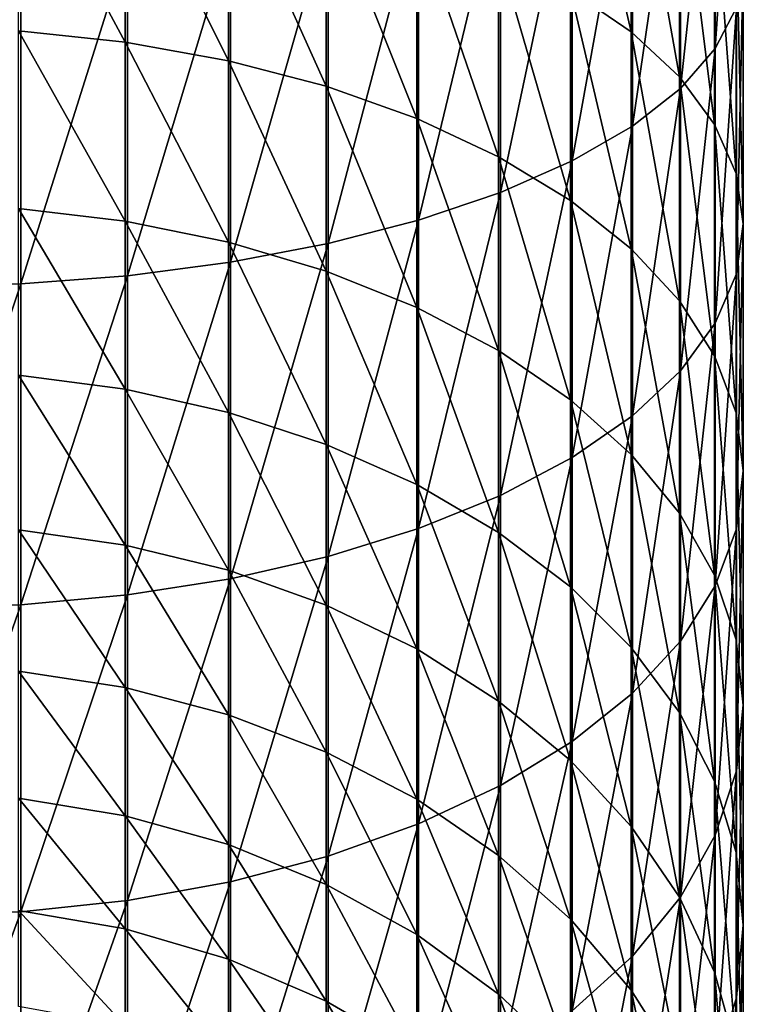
# Model space of a CAD drawing. Header units: metres. Extents: x -101 to 101, y -261 to 23.
# Tile 9 of 256: x 1 to 11, y -236 to -223. Entities that reach past the tile are written whole.
import ezdxf

# ---------------------------------------------------------------- set-up
doc = ezdxf.new("R2010")
doc.units = ezdxf.units.M
doc.layers.add('solid_505151_K2442K1000C34', color=7, linetype='CONTINUOUS')

msp = doc.modelspace()

# ---------------------------------------------------------------- linework, layer by layer
at = {"layer": 'solid_505151_K2442K1000C34'}
for points in [[(10.628531, -223.43277, 289.653534), (10.907763, -222.88768, 288.349915), (10.907763, -219.235168, 289.700165)], [(10.628531, -219.669083, 291.044861), (10.628531, -223.43277, 289.653534), (10.907763, -219.235168, 289.700165)], [(10.167077, -223.959122, 290.912292), (10.628531, -223.43277, 289.653534), (10.628531, -219.669083, 291.044861)], [(10.167077, -220.088074, 292.343323), (10.167077, -223.959122, 290.912292), (10.628531, -219.669083, 291.044861)], [(9.515462, -223.209579, 280.542236), (8.712843, -222.657364, 279.481415), (8.712843, -219.748932, 280.843567)], [(9.515462, -220.210312, 281.94693), (9.515462, -223.209579, 280.542236), (8.712843, -219.748932, 280.843567)], [(9.531315, -224.457703, 292.104645), (10.167077, -223.959122, 290.912292), (10.167077, -220.088074, 292.343323)], [(9.531315, -220.48497, 293.573273), (9.531315, -224.457703, 292.104645), (10.167077, -220.088074, 292.343323)], [(10.154943, -223.805496, 281.686981), (9.515462, -223.209579, 280.542236), (9.515462, -220.210312, 281.94693)], [(10.154943, -220.708176, 283.137604), (10.154943, -223.805496, 281.686981), (9.515462, -220.210312, 281.94693)], [(8.732143, -224.919952, 293.210144), (9.531315, -224.457703, 292.104645), (9.531315, -220.48497, 293.573273)], [(8.732143, -220.852951, 294.713623), (8.732143, -224.919952, 293.210144), (9.531315, -220.48497, 293.573273)], [(2.817791, -223.347183, 274.568573), (1.404375, -223.199127, 274.334442), (1.404375, -220.720184, 275.760101)], [(2.817791, -220.848099, 276.005829), (2.817791, -223.347183, 274.568573), (1.404375, -220.720184, 275.760101)], [(10.620324, -224.434875, 282.896027), (10.154943, -223.805496, 281.686981), (10.154943, -220.708176, 283.137604)], [(10.620324, -221.234009, 284.395142), (10.620324, -224.434875, 282.896027), (10.154943, -220.708176, 283.137604)], [(4.182898, -223.592667, 274.956757), (2.817791, -223.347183, 274.568573), (2.817791, -220.848099, 276.005829)], [(4.182898, -221.060181, 276.413239), (4.182898, -223.592667, 274.956757), (2.817791, -220.848099, 276.005829)], [(7.783264, -225.337967, 294.209839), (8.732143, -224.919952, 293.210144), (8.732143, -220.852951, 294.713623)], [(7.783264, -221.185699, 295.744812), (7.783264, -225.337967, 294.209839), (8.732143, -220.852951, 294.713623)], [(5.47629, -223.931381, 275.492401), (4.182898, -223.592667, 274.956757), (4.182898, -221.060181, 276.413239)], [(5.47629, -221.352798, 276.975372), (5.47629, -223.931381, 275.492401), (4.182898, -221.060181, 276.413239)], [(6.700944, -225.704575, 295.086578), (7.783264, -225.337967, 294.209839), (7.783264, -221.185699, 295.744812)], [(6.700944, -221.477539, 296.6492), (6.700944, -225.704575, 295.086578), (7.783264, -221.185699, 295.744812)], [(10.903625, -225.086929, 284.148651), (10.620324, -224.434875, 282.896027), (10.620324, -221.234009, 284.395142)], [(10.903625, -221.778793, 285.697998), (10.903625, -225.086929, 284.148651), (10.620324, -221.234009, 284.395142)], [(6.675795, -224.357498, 276.16626), (5.47629, -223.931381, 275.492401), (5.47629, -221.352798, 276.975372)], [(6.675795, -221.720947, 277.682556), (6.675795, -224.357498, 276.16626), (5.47629, -221.352798, 276.975372)], [(5.50374, -226.013489, 295.825317), (6.700944, -225.704575, 295.086578), (6.700944, -221.477539, 296.6492)], [(5.50374, -221.723434, 297.411255), (5.50374, -226.013489, 295.825317), (6.700944, -221.477539, 296.6492)], [(4.212178, -226.259399, 296.413422), (5.50374, -226.013489, 295.825317), (5.50374, -221.723434, 297.411255)], [(4.212178, -221.919205, 298.017914), (4.212178, -226.259399, 296.413422), (5.50374, -221.723434, 297.411255)], [(7.760847, -224.863724, 276.966797), (6.675795, -224.357498, 276.16626), (6.675795, -221.720947, 277.682556)], [(7.760847, -222.158295, 278.522736), (7.760847, -224.863724, 276.966797), (6.675795, -221.720947, 277.682556)], [(10.999989, -225.750488, 285.42334), (10.903625, -225.086929, 284.148651), (10.903625, -221.778793, 285.697998)], [(10.999989, -222.333191, 287.023834), (10.999989, -225.750488, 285.42334), (10.903625, -221.778793, 285.697998)], [(2.8484, -226.43811, 296.84082), (4.212178, -226.259399, 296.413422), (4.212178, -221.919205, 298.017914)], [(2.8484, -222.061462, 298.45874), (2.8484, -226.43811, 296.84082), (4.212178, -221.919205, 298.017914)], [(1.435788, -226.546539, 297.100128), (2.8484, -226.43811, 296.84082), (2.8484, -222.061462, 298.45874)], [(1.435788, -222.147781, 298.726257), (1.435788, -226.546539, 297.100128), (2.8484, -222.061462, 298.45874)], [(1.435788, -222.147781, 298.726257), (0, -222.176682, 298.815826), (0, -226.58284, 297.186951)], [(1.435788, -222.147781, 298.726257), (0, -226.58284, 297.186951), (1.435788, -226.546539, 297.100128)], [(8.712843, -225.441391, 277.88031), (7.760847, -224.863724, 276.966797), (7.760847, -222.158295, 278.522736)], [(8.712843, -222.657364, 279.481415), (8.712843, -225.441391, 277.88031), (7.760847, -222.158295, 278.522736)], [(10.907763, -226.414185, 286.698303), (10.999989, -225.750488, 285.42334), (10.999989, -222.333191, 287.023834)], [(10.907763, -222.88768, 288.349915), (10.907763, -226.414185, 286.698303), (10.999989, -222.333191, 287.023834)], [(9.515462, -226.080566, 278.891113), (8.712843, -225.441391, 277.88031), (8.712843, -222.657364, 279.481415)], [(9.515462, -223.209579, 280.542236), (9.515462, -226.080566, 278.891113), (8.712843, -222.657364, 279.481415)], [(10.628531, -227.06662, 287.95163), (10.907763, -226.414185, 286.698303), (10.907763, -222.88768, 288.349915)], [(10.628531, -223.43277, 289.653534), (10.628531, -227.06662, 287.95163), (10.907763, -222.88768, 288.349915)], [(2.817791, -225.717026, 272.92691), (1.404375, -225.549866, 272.706024), (1.404375, -223.199127, 274.334442)], [(2.817791, -223.347183, 274.568573), (2.817791, -225.717026, 272.92691), (1.404375, -223.199127, 274.334442)], [(10.154943, -226.770325, 279.981873), (9.515462, -226.080566, 278.891113), (9.515462, -223.209579, 280.542236)], [(10.154943, -223.805496, 281.686981), (10.154943, -226.770325, 279.981873), (9.515462, -223.209579, 280.542236)], [(4.182898, -225.994186, 273.293182), (2.817791, -225.717026, 272.92691), (2.817791, -223.347183, 274.568573)], [(4.182898, -223.592667, 274.956757), (4.182898, -225.994186, 273.293182), (2.817791, -223.347183, 274.568573)], [(10.167077, -227.696609, 289.161865), (10.628531, -227.06662, 287.95163), (10.628531, -223.43277, 289.653534)], [(10.167077, -223.959122, 290.912292), (10.167077, -227.696609, 289.161865), (10.628531, -223.43277, 289.653534)], [(5.47629, -226.376587, 273.798523), (4.182898, -225.994186, 273.293182), (4.182898, -223.592667, 274.956757)], [(5.47629, -223.931381, 275.492401), (5.47629, -226.376587, 273.798523), (4.182898, -223.592667, 274.956757)], [(10.620324, -227.498825, 281.133911), (10.154943, -226.770325, 279.981873), (10.154943, -223.805496, 281.686981)], [(10.620324, -224.434875, 282.896027), (10.620324, -227.498825, 281.133911), (10.154943, -223.805496, 281.686981)], [(6.675795, -226.857681, 274.434326), (5.47629, -226.376587, 273.798523), (5.47629, -223.931381, 275.492401)], [(6.675795, -224.357498, 276.16626), (6.675795, -226.857681, 274.434326), (5.47629, -223.931381, 275.492401)], [(9.531315, -228.293365, 290.308228), (10.167077, -227.696609, 289.161865), (10.167077, -223.959122, 290.912292)], [(9.531315, -224.457703, 292.104645), (9.531315, -228.293365, 290.308228), (10.167077, -223.959122, 290.912292)], [(7.760847, -227.42923, 275.189606), (6.675795, -226.857681, 274.434326), (6.675795, -224.357498, 276.16626)], [(7.760847, -224.863724, 276.966797), (7.760847, -227.42923, 275.189606), (6.675795, -224.357498, 276.16626)], [(10.903625, -228.253571, 282.327484), (10.620324, -227.498825, 281.133911), (10.620324, -224.434875, 282.896027)], [(10.903625, -225.086929, 284.148651), (10.903625, -228.253571, 282.327484), (10.620324, -224.434875, 282.896027)], [(8.732143, -228.846649, 291.371094), (9.531315, -228.293365, 290.308228), (9.531315, -224.457703, 292.104645)], [(8.732143, -224.919952, 293.210144), (8.732143, -228.846649, 291.371094), (9.531315, -224.457703, 292.104645)], [(8.712843, -228.081421, 276.051483), (7.760847, -227.42923, 275.189606), (7.760847, -224.863724, 276.966797)], [(8.712843, -225.441391, 277.88031), (8.712843, -228.081421, 276.051483), (7.760847, -224.863724, 276.966797)], [(7.783264, -229.346985, 292.332214), (8.732143, -228.846649, 291.371094), (8.732143, -224.919952, 293.210144)], [(7.783264, -225.337967, 294.209839), (7.783264, -229.346985, 292.332214), (8.732143, -224.919952, 293.210144)], [(10.999989, -229.021637, 283.542084), (10.903625, -228.253571, 282.327484), (10.903625, -225.086929, 284.148651)], [(10.999989, -225.750488, 285.42334), (10.999989, -229.021637, 283.542084), (10.903625, -225.086929, 284.148651)], [(6.700944, -229.785782, 293.17514), (7.783264, -229.346985, 292.332214), (7.783264, -225.337967, 294.209839)], [(6.700944, -225.704575, 295.086578), (6.700944, -229.785782, 293.17514), (7.783264, -225.337967, 294.209839)], [(9.515462, -228.80307, 277.005157), (8.712843, -228.081421, 276.051483), (8.712843, -225.441391, 277.88031)], [(9.515462, -226.080566, 278.891113), (9.515462, -228.80307, 277.005157), (8.712843, -225.441391, 277.88031)], [(2.817791, -227.940933, 271.092438), (1.404375, -227.755859, 270.886322), (1.404375, -225.549866, 272.706024)], [(2.817791, -225.717026, 272.92691), (2.817791, -227.940933, 271.092438), (1.404375, -225.549866, 272.706024)], [(4.182898, -228.247818, 271.434174), (2.817791, -227.940933, 271.092438), (2.817791, -225.717026, 272.92691)], [(4.182898, -225.994186, 273.293182), (4.182898, -228.247818, 271.434174), (2.817791, -225.717026, 272.92691)], [(5.50374, -230.155518, 293.885406), (6.700944, -229.785782, 293.17514), (6.700944, -225.704575, 295.086578)], [(5.50374, -226.013489, 295.825317), (5.50374, -230.155518, 293.885406), (6.700944, -225.704575, 295.086578)], [(10.907763, -229.789856, 284.756927), (10.999989, -229.021637, 283.542084), (10.999989, -225.750488, 285.42334)], [(10.907763, -226.414185, 286.698303), (10.907763, -229.789856, 284.756927), (10.999989, -225.750488, 285.42334)], [(5.47629, -228.671234, 271.905701), (4.182898, -228.247818, 271.434174), (4.182898, -225.994186, 273.293182)], [(5.47629, -226.376587, 273.798523), (5.47629, -228.671234, 271.905701), (4.182898, -225.994186, 273.293182)], [(4.212178, -230.44986, 294.450836), (5.50374, -230.155518, 293.885406), (5.50374, -226.013489, 295.825317)], [(4.212178, -226.259399, 296.413422), (4.212178, -230.44986, 294.450836), (5.50374, -226.013489, 295.825317)], [(10.154943, -229.581818, 278.034302), (9.515462, -228.80307, 277.005157), (9.515462, -226.080566, 278.891113)], [(10.154943, -226.770325, 279.981873), (10.154943, -229.581818, 278.034302), (9.515462, -226.080566, 278.891113)], [(2.8484, -230.663757, 294.861755), (4.212178, -230.44986, 294.450836), (4.212178, -226.259399, 296.413422)], [(2.8484, -226.43811, 296.84082), (2.8484, -230.663757, 294.861755), (4.212178, -226.259399, 296.413422)], [(6.675795, -229.203918, 272.498932), (5.47629, -228.671234, 271.905701), (5.47629, -226.376587, 273.798523)], [(6.675795, -226.857681, 274.434326), (6.675795, -229.203918, 272.498932), (5.47629, -226.376587, 273.798523)], [(1.435788, -230.793549, 295.111084), (2.8484, -230.663757, 294.861755), (2.8484, -226.43811, 296.84082)], [(1.435788, -226.546539, 297.100128), (1.435788, -230.793549, 295.111084), (2.8484, -226.43811, 296.84082)], [(10.628531, -230.545029, 285.951172), (10.907763, -229.789856, 284.756927), (10.907763, -226.414185, 286.698303)], [(10.628531, -227.06662, 287.95163), (10.628531, -230.545029, 285.951172), (10.907763, -226.414185, 286.698303)], [(1.435788, -226.546539, 297.100128), (0, -226.58284, 297.186951), (0, -230.83699, 295.19455)], [(1.435788, -226.546539, 297.100128), (0, -230.83699, 295.19455), (1.435788, -230.793549, 295.111084)], [(10.620324, -230.404312, 279.121216), (10.154943, -229.581818, 278.034302), (10.154943, -226.770325, 279.981873)], [(10.620324, -227.498825, 281.133911), (10.620324, -230.404312, 279.121216), (10.154943, -226.770325, 279.981873)], [(7.760847, -229.836761, 273.203674), (6.675795, -229.203918, 272.498932), (6.675795, -226.857681, 274.434326)], [(7.760847, -227.42923, 275.189606), (7.760847, -229.836761, 273.203674), (6.675795, -226.857681, 274.434326)], [(10.167077, -231.274246, 287.10434), (10.628531, -230.545029, 285.951172), (10.628531, -227.06662, 287.95163)], [(10.167077, -227.696609, 289.161865), (10.167077, -231.274246, 287.10434), (10.628531, -227.06662, 287.95163)], [(8.712843, -230.558899, 274.007843), (7.760847, -229.836761, 273.203674), (7.760847, -227.42923, 275.189606)], [(8.712843, -228.081421, 276.051483), (8.712843, -230.558899, 274.007843), (7.760847, -227.42923, 275.189606)], [(10.903625, -231.256439, 280.247314), (10.620324, -230.404312, 279.121216), (10.620324, -227.498825, 281.133911)], [(10.903625, -228.253571, 282.327484), (10.903625, -231.256439, 280.247314), (10.620324, -227.498825, 281.133911)], [(2.817791, -230.003281, 269.078003), (1.404375, -229.801575, 268.888123), (1.404375, -227.755859, 270.886322)], [(2.817791, -227.940933, 271.092438), (2.817791, -230.003281, 269.078003), (1.404375, -227.755859, 270.886322)], [(9.531315, -231.964981, 288.196655), (10.167077, -231.274246, 287.10434), (10.167077, -227.696609, 289.161865)], [(9.531315, -228.293365, 290.308228), (9.531315, -231.964981, 288.196655), (10.167077, -227.696609, 289.161865)], [(4.182898, -230.337723, 269.392822), (2.817791, -230.003281, 269.078003), (2.817791, -227.940933, 271.092438)], [(4.182898, -228.247818, 271.434174), (4.182898, -230.337723, 269.392822), (2.817791, -227.940933, 271.092438)], [(9.515462, -231.357941, 274.897675), (8.712843, -230.558899, 274.007843), (8.712843, -228.081421, 276.051483)], [(9.515462, -228.80307, 277.005157), (9.515462, -231.357941, 274.897675), (8.712843, -228.081421, 276.051483)], [(5.47629, -230.799164, 269.827209), (4.182898, -230.337723, 269.392822), (4.182898, -228.247818, 271.434174)], [(5.47629, -228.671234, 271.905701), (5.47629, -230.799164, 269.827209), (4.182898, -228.247818, 271.434174)], [(8.732143, -232.605392, 289.209412), (9.531315, -231.964981, 288.196655), (9.531315, -228.293365, 290.308228)], [(8.732143, -228.846649, 291.371094), (8.732143, -232.605392, 289.209412), (9.531315, -228.293365, 290.308228)], [(10.999989, -232.123611, 281.39328), (10.903625, -231.256439, 280.247314), (10.903625, -228.253571, 282.327484)], [(10.999989, -229.021637, 283.542084), (10.999989, -232.123611, 281.39328), (10.903625, -228.253571, 282.327484)], [(6.675795, -231.3797, 270.373688), (5.47629, -230.799164, 269.827209), (5.47629, -228.671234, 271.905701)], [(6.675795, -229.203918, 272.498932), (6.675795, -231.3797, 270.373688), (5.47629, -228.671234, 271.905701)], [(7.783264, -233.184525, 290.125214), (8.732143, -232.605392, 289.209412), (8.732143, -228.846649, 291.371094)], [(7.783264, -229.346985, 292.332214), (7.783264, -233.184525, 290.125214), (8.732143, -228.846649, 291.371094)], [(10.154943, -232.2202, 275.85791), (9.515462, -231.357941, 274.897675), (9.515462, -228.80307, 277.005157)], [(10.154943, -229.581818, 278.034302), (10.154943, -232.2202, 275.85791), (9.515462, -228.80307, 277.005157)], [(10.907763, -232.990921, 282.539459), (10.999989, -232.123611, 281.39328), (10.999989, -229.021637, 283.542084)], [(10.907763, -229.789856, 284.756927), (10.907763, -232.990921, 282.539459), (10.999989, -229.021637, 283.542084)], [(7.760847, -232.069366, 271.022919), (6.675795, -231.3797, 270.373688), (6.675795, -229.203918, 272.498932)], [(7.760847, -229.836761, 273.203674), (7.760847, -232.069366, 271.022919), (6.675795, -229.203918, 272.498932)], [(6.700944, -233.692413, 290.928406), (7.783264, -233.184525, 290.125214), (7.783264, -229.346985, 292.332214)], [(6.700944, -229.785782, 293.17514), (6.700944, -233.692413, 290.928406), (7.783264, -229.346985, 292.332214)], [(10.620324, -233.13089, 276.87207), (10.154943, -232.2202, 275.85791), (10.154943, -229.581818, 278.034302)], [(10.620324, -230.404312, 279.121216), (10.620324, -233.13089, 276.87207), (10.154943, -229.581818, 278.034302)], [(2.817791, -231.889526, 266.897797), (1.404375, -231.672607, 266.725525), (1.404375, -229.801575, 268.888123)], [(2.817791, -230.003281, 269.078003), (2.817791, -231.889526, 266.897797), (1.404375, -229.801575, 268.888123)], [(5.50374, -234.120392, 291.605194), (6.700944, -233.692413, 290.928406), (6.700944, -229.785782, 293.17514)], [(5.50374, -230.155518, 293.885406), (5.50374, -234.120392, 291.605194), (6.700944, -229.785782, 293.17514)], [(8.712843, -232.856369, 271.763733), (7.760847, -232.069366, 271.022919), (7.760847, -229.836761, 273.203674)], [(8.712843, -230.558899, 274.007843), (8.712843, -232.856369, 271.763733), (7.760847, -229.836761, 273.203674)], [(10.628531, -233.843552, 283.666199), (10.907763, -232.990921, 282.539459), (10.907763, -229.789856, 284.756927)], [(10.628531, -230.545029, 285.951172), (10.628531, -233.843552, 283.666199), (10.907763, -229.789856, 284.756927)], [(4.182898, -232.249176, 267.183502), (2.817791, -231.889526, 266.897797), (2.817791, -230.003281, 269.078003)], [(4.182898, -230.337723, 269.392822), (4.182898, -232.249176, 267.183502), (2.817791, -230.003281, 269.078003)], [(4.212178, -234.461075, 292.143951), (5.50374, -234.120392, 291.605194), (5.50374, -230.155518, 293.885406)], [(4.212178, -230.44986, 294.450836), (4.212178, -234.461075, 292.143951), (5.50374, -230.155518, 293.885406)], [(5.47629, -232.745392, 267.577667), (4.182898, -232.249176, 267.183502), (4.182898, -230.337723, 269.392822)], [(5.47629, -230.799164, 269.827209), (5.47629, -232.745392, 267.577667), (4.182898, -230.337723, 269.392822)], [(10.903625, -234.074402, 277.922791), (10.620324, -233.13089, 276.87207), (10.620324, -230.404312, 279.121216)], [(10.903625, -231.256439, 280.247314), (10.903625, -234.074402, 277.922791), (10.620324, -230.404312, 279.121216)], [(2.8484, -234.708664, 292.535492), (4.212178, -234.461075, 292.143951), (4.212178, -230.44986, 294.450836)], [(2.8484, -230.663757, 294.861755), (2.8484, -234.708664, 292.535492), (4.212178, -230.44986, 294.450836)], [(9.515462, -233.727173, 272.583466), (8.712843, -232.856369, 271.763733), (8.712843, -230.558899, 274.007843)], [(9.515462, -231.357941, 274.897675), (9.515462, -233.727173, 272.583466), (8.712843, -230.558899, 274.007843)], [(10.167077, -234.66684, 284.754181), (10.628531, -233.843552, 283.666199), (10.628531, -230.545029, 285.951172)], [(10.167077, -231.274246, 287.10434), (10.167077, -234.66684, 284.754181), (10.628531, -230.545029, 285.951172)], [(1.435788, -234.858887, 292.773041), (2.8484, -234.708664, 292.535492), (2.8484, -230.663757, 294.861755)], [(1.435788, -230.793549, 295.111084), (1.435788, -234.858887, 292.773041), (2.8484, -230.663757, 294.861755)], [(1.435788, -230.793549, 295.111084), (0, -230.83699, 295.19455), (0, -234.909195, 292.8526)], [(1.435788, -230.793549, 295.111084), (0, -234.909195, 292.8526), (1.435788, -234.858887, 292.773041)], [(6.675795, -233.36969, 268.073578), (5.47629, -232.745392, 267.577667), (5.47629, -230.799164, 269.827209)], [(6.675795, -231.3797, 270.373688), (6.675795, -233.36969, 268.073578), (5.47629, -230.799164, 269.827209)], [(9.531315, -235.446701, 285.78479), (10.167077, -234.66684, 284.754181), (10.167077, -231.274246, 287.10434)], [(9.531315, -231.964981, 288.196655), (9.531315, -235.446701, 285.78479), (10.167077, -231.274246, 287.10434)], [(10.999989, -235.034561, 278.992065), (10.903625, -234.074402, 277.922791), (10.903625, -231.256439, 280.247314)], [(10.999989, -232.123611, 281.39328), (10.999989, -235.034561, 278.992065), (10.903625, -231.256439, 280.247314)], [(7.760847, -234.111359, 268.66272), (6.675795, -233.36969, 268.073578), (6.675795, -231.3797, 270.373688)], [(7.760847, -232.069366, 271.022919), (7.760847, -234.111359, 268.66272), (6.675795, -231.3797, 270.373688)], [(10.154943, -234.666885, 273.468079), (9.515462, -233.727173, 272.583466), (9.515462, -231.357941, 274.897675)], [(10.154943, -232.2202, 275.85791), (10.154943, -234.666885, 273.468079), (9.515462, -231.357941, 274.897675)], [(2.817791, -233.586411, 264.5672), (1.404375, -233.35582, 264.413696), (1.404375, -231.672607, 266.725525)], [(2.817791, -231.889526, 266.897797), (2.817791, -233.586411, 264.5672), (1.404375, -231.672607, 266.725525)], [(4.182898, -233.968735, 264.821747), (2.817791, -233.586411, 264.5672), (2.817791, -231.889526, 266.897797)], [(4.182898, -232.249176, 267.183502), (4.182898, -233.968735, 264.821747), (2.817791, -231.889526, 266.897797)], [(8.732143, -236.169739, 286.740295), (9.531315, -235.446701, 285.78479), (9.531315, -231.964981, 288.196655)], [(8.732143, -232.605392, 289.209412), (8.732143, -236.169739, 286.740295), (9.531315, -231.964981, 288.196655)], [(8.712843, -234.957672, 269.334991), (7.760847, -234.111359, 268.66272), (7.760847, -232.069366, 271.022919)], [(8.712843, -232.856369, 271.763733), (8.712843, -234.957672, 269.334991), (7.760847, -232.069366, 271.022919)], [(10.907763, -235.994888, 280.061493), (10.999989, -235.034561, 278.992065), (10.999989, -232.123611, 281.39328)], [(10.907763, -232.990921, 282.539459), (10.907763, -235.994888, 280.061493), (10.999989, -232.123611, 281.39328)], [(5.47629, -234.496246, 265.172943), (4.182898, -233.968735, 264.821747), (4.182898, -232.249176, 267.183502)], [(5.47629, -232.745392, 267.577667), (5.47629, -234.496246, 265.172943), (4.182898, -232.249176, 267.183502)], [(10.620324, -235.659378, 274.402344), (10.154943, -234.666885, 273.468079), (10.154943, -232.2202, 275.85791)], [(10.620324, -233.13089, 276.87207), (10.620324, -235.659378, 274.402344), (10.154943, -232.2202, 275.85791)], [(7.783264, -236.823593, 287.60434), (8.732143, -236.169739, 286.740295), (8.732143, -232.605392, 289.209412)], [(7.783264, -233.184525, 290.125214), (7.783264, -236.823593, 287.60434), (8.732143, -232.605392, 289.209412)], [(6.675795, -235.159912, 265.614777), (5.47629, -234.496246, 265.172943), (5.47629, -232.745392, 267.577667)], [(6.675795, -233.36969, 268.073578), (6.675795, -235.159912, 265.614777), (5.47629, -232.745392, 267.577667)], [(9.515462, -235.894119, 270.078857), (8.712843, -234.957672, 269.334991), (8.712843, -232.856369, 271.763733)], [(9.515462, -233.727173, 272.583466), (9.515462, -235.894119, 270.078857), (8.712843, -232.856369, 271.763733)], [(10.628531, -236.93895, 281.112823), (10.907763, -235.994888, 280.061493), (10.907763, -232.990921, 282.539459)], [(10.628531, -233.843552, 283.666199), (10.628531, -236.93895, 281.112823), (10.907763, -232.990921, 282.539459)], [(10.903625, -236.687622, 275.37027), (10.620324, -235.659378, 274.402344), (10.620324, -233.13089, 276.87207)], [(10.903625, -234.074402, 277.922791), (10.903625, -236.687622, 275.37027), (10.620324, -233.13089, 276.87207)], [(6.700944, -237.397018, 288.362152), (7.783264, -236.823593, 287.60434), (7.783264, -233.184525, 290.125214)], [(6.700944, -233.692413, 290.928406), (6.700944, -237.397018, 288.362152), (7.783264, -233.184525, 290.125214)], [(2.817791, -235.081985, 262.10257), (1.404375, -234.83934, 261.968933), (1.404375, -233.35582, 264.413696)], [(2.817791, -233.586411, 264.5672), (2.817791, -235.081985, 262.10257), (1.404375, -233.35582, 264.413696)], [(7.760847, -235.948349, 266.139679), (6.675795, -235.159912, 265.614777), (6.675795, -233.36969, 268.073578)], [(7.760847, -234.111359, 268.66272), (7.760847, -235.948349, 266.139679), (6.675795, -233.36969, 268.073578)], [(4.182898, -235.484299, 262.324188), (2.817791, -235.081985, 262.10257), (2.817791, -233.586411, 264.5672)], [(4.182898, -233.968735, 264.821747), (4.182898, -235.484299, 262.324188), (2.817791, -233.586411, 264.5672)], [(5.50374, -237.880188, 289.000671), (6.700944, -237.397018, 288.362152), (6.700944, -233.692413, 290.928406)], [(5.50374, -234.120392, 291.605194), (5.50374, -237.880188, 289.000671), (6.700944, -233.692413, 290.928406)], [(10.154943, -236.904663, 270.881561), (9.515462, -235.894119, 270.078857), (9.515462, -233.727173, 272.583466)], [(10.154943, -234.666885, 273.468079), (10.154943, -236.904663, 270.881561), (9.515462, -233.727173, 272.583466)], [(10.167077, -237.850525, 282.127991), (10.628531, -236.93895, 281.112823), (10.628531, -233.843552, 283.666199)], [(10.167077, -234.66684, 284.754181), (10.167077, -237.850525, 282.127991), (10.628531, -233.843552, 283.666199)], [(5.47629, -236.039398, 262.629913), (4.182898, -235.484299, 262.324188), (4.182898, -233.968735, 264.821747)], [(5.47629, -234.496246, 265.172943), (5.47629, -236.039398, 262.629913), (4.182898, -233.968735, 264.821747)], [(10.999989, -237.734024, 276.355286), (10.903625, -236.687622, 275.37027), (10.903625, -234.074402, 277.922791)], [(10.999989, -235.034561, 278.992065), (10.999989, -237.734024, 276.355286), (10.903625, -234.074402, 277.922791)], [(4.212178, -238.264847, 289.509003), (5.50374, -237.880188, 289.000671), (5.50374, -234.120392, 291.605194)], [(4.212178, -234.461075, 292.143951), (4.212178, -238.264847, 289.509003), (5.50374, -234.120392, 291.605194)], [(8.712843, -236.848022, 266.738647), (7.760847, -235.948349, 266.139679), (7.760847, -234.111359, 268.66272)], [(8.712843, -234.957672, 269.334991), (8.712843, -236.848022, 266.738647), (7.760847, -234.111359, 268.66272)], [(2.8484, -238.544373, 289.878387), (4.212178, -238.264847, 289.509003), (4.212178, -234.461075, 292.143951)], [(2.8484, -234.708664, 292.535492), (2.8484, -238.544373, 289.878387), (4.212178, -234.461075, 292.143951)], [(6.675795, -236.737762, 263.014587), (5.47629, -236.039398, 262.629913), (5.47629, -234.496246, 265.172943)], [(6.675795, -235.159912, 265.614777), (6.675795, -236.737762, 263.014587), (5.47629, -234.496246, 265.172943)], [(1.435788, -238.713989, 290.102539), (2.8484, -238.544373, 289.878387), (2.8484, -234.708664, 292.535492)], [(1.435788, -234.858887, 292.773041), (1.435788, -238.713989, 290.102539), (2.8484, -234.708664, 292.535492)], [(9.531315, -238.71402, 283.0896), (10.167077, -237.850525, 282.127991), (10.167077, -234.66684, 284.754181)], [(9.531315, -235.446701, 285.78479), (9.531315, -238.71402, 283.0896), (10.167077, -234.66684, 284.754181)], [(10.620324, -237.971954, 271.72937), (10.154943, -236.904663, 270.881561), (10.154943, -234.666885, 273.468079)], [(10.620324, -235.659378, 274.402344), (10.620324, -237.971954, 271.72937), (10.154943, -234.666885, 273.468079)], [(1.435788, -234.858887, 292.773041), (0, -234.909195, 292.8526), (0, -238.770767, 290.177582)], [(1.435788, -234.858887, 292.773041), (0, -238.770767, 290.177582), (1.435788, -238.713989, 290.102539)], [(2.817791, -236.365738, 259.521271), (1.404375, -236.112747, 259.408417), (1.404375, -234.83934, 261.968933)], [(2.817791, -235.081985, 262.10257), (2.817791, -236.365738, 259.521271), (1.404375, -234.83934, 261.968933)], [(9.515462, -237.843521, 267.401398), (8.712843, -236.848022, 266.738647), (8.712843, -234.957672, 269.334991)], [(9.515462, -235.894119, 270.078857), (9.515462, -237.843521, 267.401398), (8.712843, -234.957672, 269.334991)], [(4.182898, -236.785217, 259.708374), (2.817791, -236.365738, 259.521271), (2.817791, -235.081985, 262.10257)], [(4.182898, -235.484299, 262.324188), (4.182898, -236.785217, 259.708374), (2.817791, -235.081985, 262.10257)], [(10.907763, -238.780609, 277.340515), (10.999989, -237.734024, 276.355286), (10.999989, -235.034561, 278.992065)], [(10.907763, -235.994888, 280.061493), (10.907763, -238.780609, 277.340515), (10.999989, -235.034561, 278.992065)], [(7.760847, -237.567413, 263.471558), (6.675795, -236.737762, 263.014587), (6.675795, -235.159912, 265.614777)], [(7.760847, -235.948349, 266.139679), (7.760847, -237.567413, 263.471558), (6.675795, -235.159912, 265.614777)], [(5.47629, -237.363983, 259.966522), (4.182898, -236.785217, 259.708374), (4.182898, -235.484299, 262.324188)], [(5.47629, -236.039398, 262.629913), (5.47629, -237.363983, 259.966522), (4.182898, -235.484299, 262.324188)], [(8.732143, -239.514603, 283.98114), (9.531315, -238.71402, 283.0896), (9.531315, -235.446701, 285.78479)], [(8.732143, -236.169739, 286.740295), (8.732143, -239.514603, 283.98114), (9.531315, -235.446701, 285.78479)], [(10.903625, -239.077728, 272.607727), (10.620324, -237.971954, 271.72937), (10.620324, -235.659378, 274.402344)], [(10.903625, -236.687622, 275.37027), (10.903625, -239.077728, 272.607727), (10.620324, -235.659378, 274.402344)], [(10.154943, -238.917786, 268.116608), (9.515462, -237.843521, 267.401398), (9.515462, -235.894119, 270.078857)], [(10.154943, -236.904663, 270.881561), (10.154943, -238.917786, 268.116608), (9.515462, -235.894119, 270.078857)], [(8.712843, -238.514114, 263.993011), (7.760847, -237.567413, 263.471558), (7.760847, -235.948349, 266.139679)], [(8.712843, -236.848022, 266.738647), (8.712843, -238.514114, 263.993011), (7.760847, -235.948349, 266.139679)], [(10.628531, -239.809448, 278.30899), (10.907763, -238.780609, 277.340515), (10.907763, -235.994888, 280.061493)], [(10.628531, -236.93895, 281.112823), (10.628531, -239.809448, 278.30899), (10.907763, -235.994888, 280.061493)], [(6.675795, -238.092117, 260.29129), (5.47629, -237.363983, 259.966522), (5.47629, -236.039398, 262.629913)], [(6.675795, -236.737762, 263.014587), (6.675795, -238.092117, 260.29129), (5.47629, -236.039398, 262.629913)]]:
    msp.add_3dface(points, dxfattribs=at)

doc.saveas('drawing.dxf')
